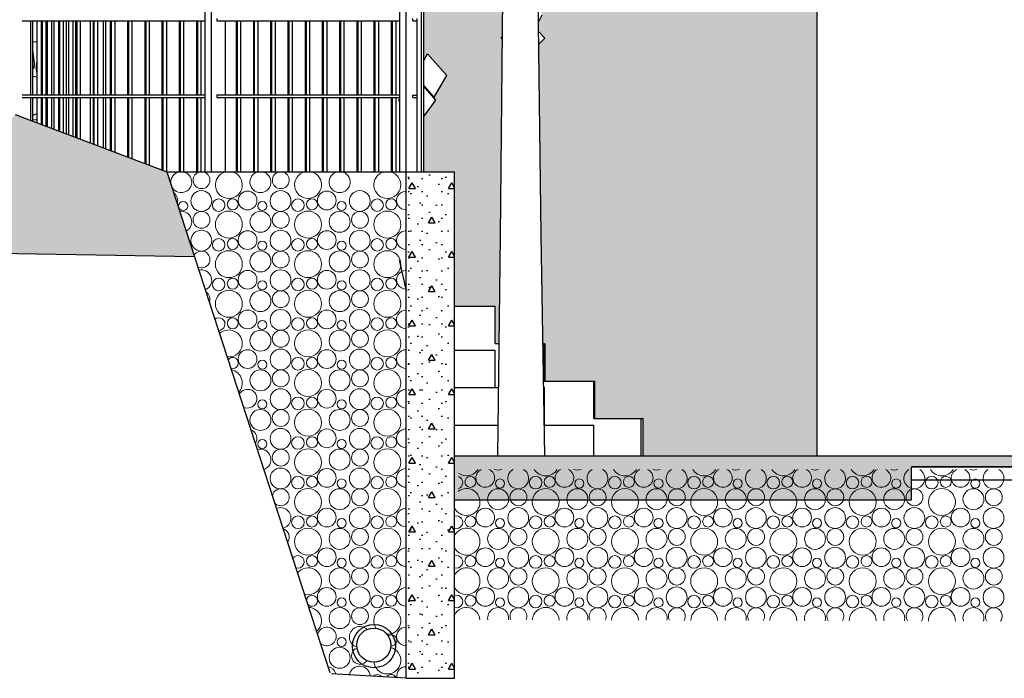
# Model space of a CAD drawing. Header units: millimetres. Extents: x 256333 to 598543, y -23220 to 10679.
# Tile 2 of 45: x 264202 to 268677, y -18910 to -15919. Entities that reach past the tile are written whole.
import ezdxf

# ---------------------------------------------------------------- set-up
doc = ezdxf.new("R2010")
doc.units = ezdxf.units.MM
doc.header["$MEASUREMENT"] = 0
doc.layers.add('COUPE', color=7, linetype='Continuous')

msp = doc.modelspace()

# ---------------------------------------------------------------- hatches: boundary and pattern name
at = {"layer": 'COUPE', "linetype": 'Continuous'}
h = msp.add_hatch(color=9, dxfattribs=at)
h.paths.add_polyline_path([(266588.037, -15535.897), (266555.784, -15612.426), (266558.972, -15869.7), (266567.841, -15879.226), (266576.399, -15897.711), (266559.721, -15930.168), (266560.257, -15973.399), (266588.98, -16002.639), (266560.969, -16030.861), (266571.687, -16895.749), (266580.316, -17390.342), (266587.407, -17390.342), (266587.407, -17560.342), (266811.586, -17560.342), (266811.586, -17730.342), (267035.764, -17730.343), (267035.764, -17900.342), (267824.644, -17900.342), (267824.644, -14980.342), (267547.664, -14980.343), (267611.265, -15029.005), (267545.196, -15118.35), (267487.934, -15074.538), (267401.327, -15142.107), (267217.647, -15085.092), (267206.863, -15086.273), (267169.395, -15125.01), (267100.978, -15097.863), (267094.073, -15098.618), (267092.258, -15100.604), (267019.266, -15137.857), (267011.209, -15145.971), (267008.63, -15143.285), (266827.976, -15235.485), (266876.521, -15281.351), (266819.563, -15359.81), (266711.833, -15294.761), (266710.851, -15295.262)], flags=0)
h.paths.add_polyline_path([(266742.135, -15610.382), (266816.811, -15532.506), (266857.599, -15559.265), (266932.79, -15610.382), (266858.115, -15688.258)], flags=0)
h.paths.add_polyline_path([(267055.106, -15213.522), (267168.911, -15283.561), (267125.754, -15410.278), (267082.592, -15311.9)], flags=0)
h.paths.add_polyline_path([(267071.39, -15539.271), (267150.657, -15444.627), (267259.323, -15539.271), (267180.056, -15633.914)], flags=0)
h.paths.add_polyline_path([(267249.844, -15317.636), (267128.758, -15228.209), (267158.758, -15138.783), (267256.038, -15177.828), (267279.844, -15228.209)], flags=0)
for color, points in [(9, [(266038.618, -15108.231), (266038.618, -15234.59), (266073.73, -15197.849), (266150.877, -15271.401), (266226.318, -15205.619), (266334.423, -15300.984), (266225.054, -15396.35), (266155.841, -15335.292), (266083.655, -15410.826), (266038.618, -15367.888), (266038.618, -16103.93), (266055.607, -16075.044), (266143.627, -16173.189), (266085.906, -16271.334), (266038.618, -16218.607), (266038.618, -16221.478), (266093.605, -16284.892), (266038.618, -16359.108), (266038.618, -16610.342), (266178.618, -16610.342), (266178.618, -17220.342), (266363.229, -17220.342), (266363.229, -17390.342), (266381.477, -17390.342), (266387.586, -16901.571), (266396.454, -16009.597), (266389.619, -16002.639), (266396.593, -15995.612), (266401.135, -15538.703), (266401.412, -15525.599), (266388.552, -15512.589), (266326.317, -15575.333), (266234.031, -15473.362), (266335.174, -15371.392), (266403.082, -15446.426), (266410.578, -15091.161), (266388.954, -15067.226), (266366.335, -15088.229), (266385.481, -15110.28), (266280.733, -15219.546), (266192.429, -15117.842), (266120.228, -15189.481)]), (256, [(268255.286, -18100.342), (268255.286, -17900.342), (266178.618, -17900.342), (266178.618, -18100.342)]), (256, [(284629.558, -17950.342), (284629.558, -17900.342), (268255.286, -17900.342), (268255.286, -17950.342)])]:
    msp.add_hatch(color=color, dxfattribs=at).paths.add_polyline_path(points, flags=0)
msp.add_hatch(color=254, dxfattribs=at).paths.add_polyline_path([(264995.813, -16994.595), (264870.768, -16610.757), (264182.155, -16350.342), (263561.095, -16970.342)])
h = msp.add_hatch(dxfattribs=at)
h.set_pattern_fill('BETON', color=256, style=0, pattern_type=2)
h.set_pattern_definition([(0, (20.33, -21830.34), (0, 311.76916), [30, -150]), (0, (110.33, -21674.46), (0, 311.76916), [30, -150]), (60, (20.33, -21830.34), (-270, 155.88458), [30, -150]), (60, (200.33, -21830.34), (-270, 155.88458), [30, -150]), (120, (50.33, -21830.34), (270, 155.88458), [30, -150]), (120, (230.33, -21830.34), (270, 155.88458), [30, -150]), (0, (20.33, -21800.34), (0, 60.000002), [0, -60.000002, 0, -90.000004]), (45, (50.33, -21800.34), (-42.426409, 42.426409), [0, -45.000002, 0, -75.000003])])
h.paths.add_polyline_path([(266178.618, -16610.342), (265958.618, -16610.342), (265958.618, -18910.342), (266178.618, -18910.342)], flags=0)

# ---------------------------------------------------------------- linework, layer by layer
for p, q in [((265928.614, -14880.342), (265928.614, -16610.342)), ((265958.618, -16610.342), (265958.618, -14880.342)), ((266028.618, -16610.342), (266028.618, -14880.342)), ((266038.618, -16610.342), (266038.618, -14880.342)), ((267824.644, -14980.342), (267824.644, -17900.342)), ((265043.488, -15558.689), (265043.488, -16610.342)), ((265073.492, -16610.342), (265073.492, -15547.424)), ((266387.586, -16901.571), (266401.135, -15538.703)), ((266571.687, -16895.749), (266554.937, -15544.076)), ((264213.224, -15924.342), (265043.488, -15924.342)), ((264253.307, -16262.342), (264253.307, -15924.342)), ((264261.32, -16262.342), (264261.32, -15924.342)), ((264282.092, -16262.342), (264282.092, -15924.342)), ((264300.646, -15924.342), (264300.646, -16262.342)), ((264306.647, -16262.342), (264306.647, -15924.342)), ((264322.646, -16262.342), (264322.646, -15924.342)), ((264326.838, -15924.342), (264326.838, -16262.342)), ((264346.386, -15924.342), (264346.386, -16262.342)), ((264359.063, -16262.342), (264359.063, -15924.342)), ((264378.93, -15924.342), (264378.93, -16262.342)), ((264384.931, -16262.342), (264384.931, -15924.342)), ((264400.93, -16262.342), (264400.93, -15924.342)), ((264414.341, -16262.342), (264414.341, -15924.342)), ((264424.58, -15924.342), (264424.58, -16262.342)), ((264444.129, -15924.342), (264444.129, -16262.342)), ((264456.805, -16262.342), (264456.805, -15924.342)), ((264457.214, -15924.342), (264457.214, -16262.342)), ((264463.215, -16262.342), (264463.215, -15924.342)), ((264479.214, -16262.342), (264479.214, -15924.342)), ((264522.323, -15924.342), (264522.323, -16262.342)), ((264535.498, -15924.342), (264535.498, -16262.342)), ((264541.499, -16262.342), (264541.499, -15924.342)), ((264557.498, -16262.342), (264557.498, -15924.342)), ((264580.969, -15924.342), (264580.969, -16262.342)), ((264593.645, -16262.342), (264593.645, -15924.342)), ((264613.782, -15924.342), (264613.782, -16262.342)), ((264619.783, -16262.342), (264619.783, -15924.342)), ((264635.781, -16262.342), (264635.781, -15924.342)), ((264692.066, -15924.342), (264692.066, -16262.342)), ((264698.067, -16262.342), (264698.067, -15924.342)), ((264714.065, -16262.342), (264714.065, -15924.342)), ((264770.35, -15924.342), (264770.35, -16262.342)), ((264776.35, -16262.342), (264776.35, -15924.342)), ((264792.349, -16262.342), (264792.349, -15924.342)), ((264848.633, -15924.342), (264848.633, -16262.342)), ((264854.634, -16262.342), (264854.634, -15924.342)), ((264870.633, -16262.342), (264870.633, -15924.342)), ((264926.917, -15924.342), (264926.917, -16262.342)), ((264932.918, -16262.342), (264932.918, -15924.342)), ((264948.917, -16262.342), (264948.917, -15924.342)), ((265005.201, -15924.342), (265005.201, -16262.342)), ((265011.202, -16262.342), (265011.202, -15924.342)), ((265027.201, -16262.342), (265027.201, -15924.342)), ((265097.491, -15914.342), (265097.491, -15924.342)), ((265097.491, -15924.342), (265928.614, -15924.342)), ((265137.487, -16262.342), (265137.487, -15924.342)), ((265185.772, -15924.342), (265185.772, -16262.342)), ((265191.773, -16262.342), (265191.773, -15924.342)), ((265207.772, -16262.342), (265207.772, -15924.342)), ((265264.056, -15924.342), (265264.056, -16262.342)), ((265270.057, -16262.342), (265270.057, -15924.342)), ((265286.056, -16262.342), (265286.056, -15924.342)), ((265342.34, -15924.342), (265342.34, -16262.342)), ((265348.341, -16262.342), (265348.341, -15924.342)), ((265364.339, -16262.342), (265364.339, -15924.342)), ((265420.624, -15924.342), (265420.624, -16262.342)), ((265426.625, -16262.342), (265426.625, -15924.342)), ((265442.623, -16262.342), (265442.623, -15924.342)), ((265498.908, -15924.342), (265498.908, -16262.342)), ((265504.908, -16262.342), (265504.908, -15924.342)), ((265520.907, -16262.342), (265520.907, -15924.342)), ((265577.191, -15924.342), (265577.191, -16262.342)), ((265583.192, -16262.342), (265583.192, -15924.342)), ((265599.191, -16262.342), (265599.191, -15924.342)), ((265655.475, -15924.342), (265655.475, -16262.342)), ((265661.476, -16262.342), (265661.476, -15924.342)), ((265677.475, -16262.342), (265677.475, -15924.342)), ((265733.759, -15924.342), (265733.759, -16262.342)), ((265739.76, -16262.342), (265739.76, -15924.342)), ((265755.759, -16262.342), (265755.759, -15924.342)), ((265812.043, -15924.342), (265812.043, -16262.342)), ((265818.044, -16262.342), (265818.044, -15924.342)), ((265834.043, -16262.342), (265834.043, -15924.342)), ((265890.327, -15924.342), (265890.327, -16262.342)), ((265896.328, -16262.342), (265896.328, -15924.342)), ((265912.326, -16262.342), (265912.326, -15924.342)), ((265988.618, -15924.342), (265988.618, -15914.342)), ((265988.618, -15924.342), (266008.618, -15924.342)), ((266008.618, -15924.342), (266008.618, -15914.342)), ((266008.618, -16262.342), (266008.618, -15924.342)), ((266559.721, -15930.168), (266576.399, -15897.711)), ((266389.619, -16002.639), (266396.593, -15995.612)), ((266396.454, -16009.597), (266389.619, -16002.639)), ((266588.98, -16002.639), (266560.257, -15973.399)), ((266560.969, -16030.861), (266588.98, -16002.639)), ((264282.092, -16020.135), (264261.32, -16021.417)), ((264261.32, -16064.628), (264264.097, -16081.314)), ((264264.097, -16081.314), (264268.031, -16116.544)), ((266038.618, -16103.93), (266055.607, -16075.044)), ((266143.627, -16173.189), (266055.607, -16075.044)), ((264266.6, -16138.842), (264261.32, -16143.221)), ((264268.031, -16116.544), (264266.6, -16138.842)), ((264278.072, -16147.047), (264279.056, -16127.419)), ((264282.092, -16161.859), (264278.072, -16147.047)), ((264279.056, -16127.419), (264282.092, -16110.941)), ((264261.32, -16175.931), (264282.092, -16178.47)), ((266085.906, -16271.334), (266143.627, -16173.189)), ((266085.906, -16271.334), (266038.618, -16218.607)), ((266093.605, -16284.892), (266038.618, -16221.478)), ((265043.488, -16262.342), (264213.224, -16262.342)), ((264213.224, -16272.342), (265043.488, -16272.342)), ((264253.307, -16377.25), (264253.307, -16272.342)), ((264261.32, -16380.28), (264261.32, -16272.342)), ((264282.092, -16388.136), (264282.092, -16272.342)), ((264300.646, -16272.342), (264300.646, -16395.153)), ((264306.647, -16397.422), (264306.647, -16272.342)), ((264322.646, -16403.472), (264322.646, -16272.342)), ((264326.838, -16272.342), (264326.838, -16405.057)), ((264346.386, -16272.342), (264346.386, -16412.45)), ((264359.063, -16417.244), (264359.063, -16272.342)), ((264378.93, -16272.342), (264378.93, -16424.757)), ((264384.931, -16427.027), (264384.931, -16272.342)), ((264400.93, -16433.077), (264400.93, -16272.342)), ((264414.341, -16438.149), (264414.341, -16272.342)), ((264424.58, -16272.342), (264424.58, -16442.021)), ((264444.129, -16272.342), (264444.129, -16449.414)), ((264456.805, -16454.208), (264456.805, -16272.342)), ((264457.214, -16272.342), (264457.214, -16454.362)), ((264463.215, -16456.631), (264463.215, -16272.342)), ((264479.214, -16462.682), (264479.214, -16272.342)), ((264522.323, -16272.342), (264522.323, -16478.984)), ((264535.498, -16272.342), (264535.498, -16483.967)), ((264541.499, -16486.236), (264541.499, -16272.342)), ((264557.498, -16492.287), (264557.498, -16272.342)), ((264580.969, -16272.342), (264580.969, -16501.163)), ((264593.645, -16505.957), (264593.645, -16272.342)), ((264613.782, -16272.342), (264613.782, -16513.572)), ((264619.783, -16515.841), (264619.783, -16272.342)), ((264635.781, -16521.891), (264635.781, -16272.342)), ((264692.066, -16272.342), (264692.066, -16543.177)), ((264698.067, -16545.446), (264698.067, -16272.342)), ((264714.065, -16551.496), (264714.065, -16272.342)), ((264770.35, -16272.342), (264770.35, -16572.781)), ((264776.35, -16575.051), (264776.35, -16272.342)), ((264792.349, -16581.101), (264792.349, -16272.342)), ((264848.633, -16272.342), (264848.633, -16602.386)), ((264854.634, -16604.655), (264854.634, -16272.342)), ((264870.633, -16610.342), (264870.633, -16272.342)), ((264926.917, -16272.342), (264926.917, -16610.342)), ((264932.918, -16610.342), (264932.918, -16272.342)), ((264948.917, -16610.342), (264948.917, -16272.342)), ((265005.201, -16272.342), (265005.201, -16610.342)), ((265011.202, -16610.342), (265011.202, -16272.342)), ((265027.201, -16610.342), (265027.201, -16272.342)), ((265928.614, -16262.342), (265097.491, -16262.342)), ((265097.491, -16262.342), (265097.491, -16272.342)), ((265097.491, -16272.342), (265928.614, -16272.342)), ((265137.487, -16610.342), (265137.487, -16272.342)), ((265185.772, -16272.342), (265185.772, -16610.342)), ((265191.773, -16610.342), (265191.773, -16272.342)), ((265207.772, -16610.342), (265207.772, -16272.342)), ((265264.056, -16272.342), (265264.056, -16610.342)), ((265270.057, -16610.342), (265270.057, -16272.342)), ((265286.056, -16610.342), (265286.056, -16272.342)), ((265342.34, -16272.342), (265342.34, -16610.342)), ((265348.341, -16610.342), (265348.341, -16272.342)), ((265364.339, -16610.342), (265364.339, -16272.342)), ((265420.624, -16272.342), (265420.624, -16610.342)), ((265426.625, -16610.342), (265426.625, -16272.342)), ((265442.623, -16610.342), (265442.623, -16272.342)), ((265498.908, -16272.342), (265498.908, -16610.342)), ((265504.908, -16610.342), (265504.908, -16272.342)), ((265520.907, -16610.342), (265520.907, -16272.342)), ((265577.191, -16272.342), (265577.191, -16610.342)), ((265583.192, -16610.342), (265583.192, -16272.342)), ((265599.191, -16610.342), (265599.191, -16272.342)), ((265655.475, -16272.342), (265655.475, -16610.342)), ((265661.476, -16610.342), (265661.476, -16272.342)), ((265677.475, -16610.342), (265677.475, -16272.342)), ((265733.759, -16272.342), (265733.759, -16610.342)), ((265739.76, -16610.342), (265739.76, -16272.342)), ((265755.759, -16610.342), (265755.759, -16272.342)), ((265812.043, -16272.342), (265812.043, -16610.342)), ((265818.044, -16610.342), (265818.044, -16272.342)), ((265834.043, -16610.342), (265834.043, -16272.342)), ((265890.327, -16272.342), (265890.327, -16610.342)), ((265896.328, -16610.342), (265896.328, -16272.342)), ((265912.326, -16610.342), (265912.326, -16272.342)), ((265925.257, -16284.892), (265928.614, -16280.361)), ((265928.614, -16288.763), (265925.257, -16284.892)), ((265988.618, -16262.342), (266008.618, -16262.342)), ((265988.618, -16272.342), (265988.618, -16262.342)), ((265988.618, -16272.342), (266008.618, -16272.342)), ((266008.618, -16272.342), (266008.618, -16262.342)), ((266008.618, -16610.342), (266008.618, -16272.342)), ((266038.618, -16359.108), (266093.605, -16284.892)), ((264182.155, -16350.342), (264870.768, -16610.757)), ((264264.455, -16352.227), (264261.32, -16352.264)), ((264261.32, -16373.824), (264282.092, -16372.804)), ((264282.092, -16347.1), (264264.455, -16352.227)), ((264869.672, -16610.342), (265043.488, -16610.342)), ((264870.633, -16610.342), (265958.618, -16610.342)), ((264870.633, -16610.342), (265611.48, -18884.447)), ((265043.488, -16610.342), (265073.492, -16610.342)), ((265073.492, -16610.342), (265074.663, -16610.342)), ((265928.614, -16610.342), (265958.618, -16610.342)), ((265958.618, -16610.342), (266178.618, -16610.342)), ((265958.618, -18910.342), (265958.618, -16610.342)), ((266178.618, -18910.342), (266178.618, -16610.342)), ((266375.104, -17900.342), (266387.586, -16901.571)), ((266589.214, -17900.342), (266571.687, -16895.749)), ((263561.095, -16970.342), (264995.813, -16994.595)), ((265927.391, -17010.342), (265958.618, -17152.285)), ((266178.618, -17220.342), (266363.229, -17220.342)), ((266363.229, -17390.342), (266363.229, -17220.342)), ((266363.229, -17390.342), (266381.477, -17390.342)), ((266580.316, -17390.342), (266587.407, -17390.342)), ((266580.321, -17390.646), (266589.585, -17390.646)), ((266587.407, -17560.342), (266587.407, -17390.342)), ((266589.585, -17560.646), (266589.585, -17390.646)), ((266178.618, -17420.342), (266363.229, -17420.342)), ((266363.229, -17590.342), (266363.229, -17420.342)), ((266587.322, -17560.342), (266587.407, -17560.342)), ((266587.407, -17560.342), (266811.586, -17560.342)), ((266589.585, -17560.646), (266815.863, -17560.646)), ((266811.586, -17730.342), (266811.586, -17560.342)), ((266815.863, -17730.646), (266815.863, -17560.646)), ((266178.618, -17590.342), (266363.229, -17590.342)), ((266363.229, -17590.342), (266378.978, -17590.342)), ((266583.806, -17590.342), (266587.407, -17590.342)), ((266587.407, -17760.342), (266587.407, -17590.342)), ((266178.618, -17760.342), (266376.853, -17760.342)), ((266586.772, -17760.342), (266587.407, -17760.342)), ((266587.407, -17760.342), (266811.586, -17760.342)), ((266811.5, -17730.342), (266811.586, -17730.342)), ((266811.586, -17730.342), (267035.764, -17730.342)), ((266811.586, -17900.342), (266811.586, -17760.342)), ((266815.863, -17730.646), (267025.652, -17730.646)), ((267025.652, -17900.646), (267025.652, -17730.646)), ((267035.764, -17900.342), (267035.764, -17730.342)), ((266178.618, -17900.342), (268255.286, -17900.342)), ((266178.618, -18100.342), (266178.618, -17900.342)), ((268255.286, -17900.342), (284629.558, -17900.342)), ((268255.286, -17950.342), (284629.558, -17950.342)), ((268772.272, -17950.342), (268255.286, -17950.342)), ((268255.286, -18100.342), (268255.286, -17950.342)), ((271085.859, -18010.342), (268255.286, -18010.342)), ((266178.618, -18100.342), (268255.286, -18100.342)), ((265958.618, -18910.342), (265618.69, -18890.101)), ((265958.618, -18910.342), (266178.618, -18910.342))]:
    msp.add_line(p, q, dxfattribs=at)
at = {"layer": 'COUPE', "linetype": 'Continuous', "lineweight": 15}
for centre, radius in [((265027.639, -16742.646), 47.309), ((265106.669, -16761.754), 28.588), ((265170.496, -16758.208), 25.074), ((265237.869, -16740.478), 42.552), ((265387.639, -16742.646), 47.309), ((265466.669, -16761.754), 28.588), ((265530.496, -16758.208), 25.074), ((265597.869, -16740.478), 42.552), ((265747.639, -16742.646), 47.309), ((265826.669, -16761.754), 28.588), ((265890.496, -16758.208), 25.074), ((264945.243, -16765.899), 20.676), ((265305.243, -16765.899), 20.676), ((265665.243, -16765.899), 20.676), ((265028.658, -16828.283), 38.355), ((265152.766, -16849.559), 61.213), ((265296.331, -16837.102), 47.706), ((265388.658, -16828.283), 38.355), ((265512.766, -16849.559), 61.213), ((265656.331, -16837.102), 47.706), ((265748.658, -16828.283), 38.355), ((265872.766, -16849.559), 61.213), ((265027.639, -16922.646), 47.309), ((265237.869, -16920.478), 42.552), ((265387.639, -16922.646), 47.309), ((265597.869, -16920.478), 42.552), ((265747.639, -16922.646), 47.309), ((265106.669, -16941.754), 28.588), ((265170.496, -16938.208), 25.074), ((265305.243, -16945.899), 20.676), ((265466.669, -16941.754), 28.588), ((265530.496, -16938.208), 25.074), ((265665.243, -16945.899), 20.676), ((265826.669, -16941.754), 28.588), ((265890.496, -16938.208), 25.074), ((265152.766, -17029.559), 61.213), ((265296.331, -17017.102), 47.706), ((265388.658, -17008.283), 38.355), ((265512.766, -17029.559), 61.213), ((265656.331, -17017.102), 47.706), ((265748.658, -17008.283), 38.355), ((265872.766, -17029.559), 61.213), ((265237.869, -17100.478), 42.552), ((265387.639, -17102.646), 47.309), ((265597.869, -17100.478), 42.552), ((265747.639, -17102.646), 47.309), ((265106.669, -17121.754), 28.588), ((265170.496, -17118.208), 25.074), ((265305.243, -17125.899), 20.676), ((265466.669, -17121.754), 28.588), ((265530.496, -17118.208), 25.074), ((265665.243, -17125.899), 20.676), ((265826.669, -17121.754), 28.588), ((265890.496, -17118.208), 25.074), ((265152.766, -17209.559), 61.213), ((265296.331, -17197.102), 47.706), ((265388.658, -17188.283), 38.355), ((265512.766, -17209.559), 61.213), ((265656.331, -17197.102), 47.706), ((265748.658, -17188.283), 38.355), ((265872.766, -17209.559), 61.213), ((265237.869, -17280.478), 42.552), ((265387.639, -17282.646), 47.309), ((265597.869, -17280.478), 42.552), ((265747.639, -17282.646), 47.309), ((265170.496, -17298.208), 25.074), ((265305.243, -17305.899), 20.676), ((265466.669, -17301.754), 28.588), ((265530.496, -17298.208), 25.074), ((265665.243, -17305.899), 20.676), ((265826.669, -17301.754), 28.588), ((265890.496, -17298.208), 25.074), ((265296.331, -17377.102), 47.706), ((265388.658, -17368.283), 38.355), ((265512.766, -17389.559), 61.213), ((265656.331, -17377.102), 47.706), ((265748.658, -17368.283), 38.355), ((265872.766, -17389.559), 61.213), ((265237.869, -17460.478), 42.552), ((265387.639, -17462.646), 47.309), ((265597.869, -17460.478), 42.552), ((265747.639, -17462.646), 47.309), ((265305.243, -17485.899), 20.676), ((265466.669, -17481.754), 28.588), ((265530.496, -17478.208), 25.074), ((265665.243, -17485.899), 20.676), ((265826.669, -17481.754), 28.588), ((265890.496, -17478.208), 25.074), ((265296.331, -17557.102), 47.706), ((265388.658, -17548.283), 38.355), ((265512.766, -17569.559), 61.213), ((265656.331, -17557.102), 47.706), ((265748.658, -17548.283), 38.355), ((265872.766, -17569.559), 61.213), ((265387.639, -17642.646), 47.309), ((265597.869, -17640.478), 42.552), ((265747.639, -17642.646), 47.309), ((265305.243, -17665.899), 20.676), ((265466.669, -17661.754), 28.588), ((265530.496, -17658.208), 25.074), ((265665.243, -17665.899), 20.676), ((265826.669, -17661.754), 28.588), ((265890.496, -17658.208), 25.074), ((265296.331, -17737.102), 47.706), ((265388.658, -17728.283), 38.355), ((265512.766, -17749.559), 61.213), ((265656.331, -17737.102), 47.706), ((265748.658, -17728.283), 38.355), ((265872.766, -17749.559), 61.213), ((265387.639, -17822.646), 47.309), ((265597.869, -17820.478), 42.552), ((265747.639, -17822.646), 47.309), ((265305.243, -17845.899), 20.676), ((265466.669, -17841.754), 28.588), ((265530.496, -17838.208), 25.074), ((265665.243, -17845.899), 20.676), ((265826.669, -17841.754), 28.588), ((265890.496, -17838.208), 25.074), ((265388.658, -17908.283), 38.355), ((265512.766, -17929.559), 61.213), ((265656.331, -17917.102), 47.706), ((265748.658, -17908.283), 38.355), ((265872.766, -17929.559), 61.213), ((265387.639, -18002.646), 47.309), ((265597.869, -18000.478), 42.552), ((265747.639, -18002.646), 47.309), ((265466.669, -18021.754), 28.588), ((265530.496, -18018.208), 25.074), ((265665.243, -18025.899), 20.676), ((265826.669, -18021.754), 28.588), ((265890.496, -18018.208), 25.074), ((266250.496, -18018.208), 25.074), ((266385.243, -18025.899), 20.676), ((266546.669, -18021.754), 28.588), ((266610.496, -18018.208), 25.074), ((266745.243, -18025.899), 20.676), ((266906.669, -18021.754), 28.588), ((266970.496, -18018.208), 25.074), ((267105.243, -18025.899), 20.676), ((267266.669, -18021.754), 28.588), ((267330.496, -18018.208), 25.074), ((267465.243, -18025.899), 20.676), ((267626.669, -18021.754), 28.588), ((267690.496, -18018.208), 25.074), ((267825.243, -18025.899), 20.676), ((267986.669, -18021.754), 28.588), ((268050.496, -18018.208), 25.074), ((268185.243, -18025.899), 20.676), ((268346.669, -18021.754), 28.588), ((268410.496, -18018.208), 25.074), ((268545.243, -18025.899), 20.676), ((265512.766, -18109.559), 61.213), ((265656.331, -18097.102), 47.706), ((265748.658, -18088.283), 38.355), ((265872.766, -18109.559), 61.213), ((266376.331, -18097.102), 47.706), ((266468.658, -18088.283), 38.355), ((266592.766, -18109.559), 61.213), ((266736.331, -18097.102), 47.706), ((266828.658, -18088.283), 38.355), ((266952.766, -18109.559), 61.213), ((267096.331, -18097.102), 47.706), ((267188.658, -18088.283), 38.355), ((267312.766, -18109.559), 61.213), ((267456.331, -18097.102), 47.706), ((267548.658, -18088.283), 38.355), ((267672.766, -18109.559), 61.213), ((267816.331, -18097.102), 47.706), ((267908.658, -18088.283), 38.355), ((268032.766, -18109.559), 61.213), ((268176.331, -18097.102), 47.706), ((268268.658, -18088.283), 38.355), ((268392.766, -18109.559), 61.213), ((268536.331, -18097.102), 47.706), ((268628.658, -18088.283), 38.355), ((265597.869, -18180.478), 42.552), ((265747.639, -18182.646), 47.309), ((266317.869, -18180.478), 42.552), ((266467.639, -18182.646), 47.309), ((266677.869, -18180.478), 42.552), ((266827.639, -18182.646), 47.309), ((267037.869, -18180.478), 42.552), ((267187.639, -18182.646), 47.309), ((267397.869, -18180.478), 42.552), ((267547.639, -18182.646), 47.309), ((267757.869, -18180.478), 42.552), ((267907.639, -18182.646), 47.309), ((268117.869, -18180.478), 42.552), ((268267.639, -18182.646), 47.309), ((268477.869, -18180.478), 42.552), ((268627.639, -18182.646), 47.309), ((265466.669, -18201.754), 28.588), ((265530.496, -18198.208), 25.074), ((265665.243, -18205.899), 20.676), ((265826.669, -18201.754), 28.588), ((265890.496, -18198.208), 25.074), ((266250.496, -18198.208), 25.074), ((266385.243, -18205.899), 20.676), ((266546.669, -18201.754), 28.588), ((266610.496, -18198.208), 25.074), ((266745.243, -18205.899), 20.676), ((266906.669, -18201.754), 28.588), ((266970.496, -18198.208), 25.074), ((267105.243, -18205.899), 20.676), ((267266.669, -18201.754), 28.588), ((267330.496, -18198.208), 25.074), ((267465.243, -18205.899), 20.676), ((267626.669, -18201.754), 28.588), ((267690.496, -18198.208), 25.074), ((267825.243, -18205.899), 20.676), ((267986.669, -18201.754), 28.588), ((268050.496, -18198.208), 25.074), ((268185.243, -18205.899), 20.676), ((268346.669, -18201.754), 28.588), ((268410.496, -18198.208), 25.074), ((268545.243, -18205.899), 20.676), ((265512.766, -18289.559), 61.213), ((265656.331, -18277.102), 47.706), ((265748.658, -18268.283), 38.355), ((265872.766, -18289.559), 61.213), ((266376.331, -18277.102), 47.706), ((266468.658, -18268.283), 38.355), ((266592.766, -18289.559), 61.213), ((266736.331, -18277.102), 47.706), ((266828.658, -18268.283), 38.355), ((266952.766, -18289.559), 61.213), ((267096.331, -18277.102), 47.706), ((267188.658, -18268.283), 38.355), ((267312.766, -18289.559), 61.213), ((267456.331, -18277.102), 47.706), ((267548.658, -18268.283), 38.355), ((267672.766, -18289.559), 61.213), ((267816.331, -18277.102), 47.706), ((267908.658, -18268.283), 38.355), ((268032.766, -18289.559), 61.213), ((268176.331, -18277.102), 47.706), ((268268.658, -18268.283), 38.355), ((268392.766, -18289.559), 61.213), ((268536.331, -18277.102), 47.706), ((268628.658, -18268.283), 38.355), ((265597.869, -18360.478), 42.552), ((265747.639, -18362.646), 47.309), ((266317.869, -18360.478), 42.552), ((266467.639, -18362.646), 47.309), ((266677.869, -18360.478), 42.552), ((266827.639, -18362.646), 47.309), ((267037.869, -18360.478), 42.552), ((267187.639, -18362.646), 47.309), ((267397.869, -18360.478), 42.552), ((267547.639, -18362.646), 47.309), ((267757.869, -18360.478), 42.552), ((267907.639, -18362.646), 47.309), ((268117.869, -18360.478), 42.552), ((268267.639, -18362.646), 47.309), ((268477.869, -18360.478), 42.552), ((268627.639, -18362.646), 47.309), ((265530.496, -18378.208), 25.074), ((265665.243, -18385.899), 20.676), ((265826.669, -18381.754), 28.588), ((265890.496, -18378.208), 25.074), ((266250.496, -18378.208), 25.074), ((266385.243, -18385.899), 20.676), ((266546.669, -18381.754), 28.588), ((266610.496, -18378.208), 25.074), ((266745.243, -18385.899), 20.676), ((266906.669, -18381.754), 28.588), ((266970.496, -18378.208), 25.074), ((267105.243, -18385.899), 20.676), ((267266.669, -18381.754), 28.588), ((267330.496, -18378.208), 25.074), ((267465.243, -18385.899), 20.676), ((267626.669, -18381.754), 28.588), ((267690.496, -18378.208), 25.074), ((267825.243, -18385.899), 20.676), ((267986.669, -18381.754), 28.588), ((268050.496, -18378.208), 25.074), ((268185.243, -18385.899), 20.676), ((268346.669, -18381.754), 28.588), ((268410.496, -18378.208), 25.074), ((268545.243, -18385.899), 20.676), ((265656.331, -18457.102), 47.706), ((265748.658, -18448.283), 38.355), ((265872.766, -18469.559), 61.213), ((266376.331, -18457.102), 47.706), ((266468.658, -18448.283), 38.355), ((266592.766, -18469.559), 61.213), ((266736.331, -18457.102), 47.706), ((266828.658, -18448.283), 38.355), ((266952.766, -18469.559), 61.213), ((267096.331, -18457.102), 47.706), ((267188.658, -18448.283), 38.355), ((267312.766, -18469.559), 61.213), ((267456.331, -18457.102), 47.706), ((267548.658, -18448.283), 38.355), ((267672.766, -18469.559), 61.213), ((267816.331, -18457.102), 47.706), ((267908.658, -18448.283), 38.355), ((268032.766, -18469.559), 61.213), ((268176.331, -18457.102), 47.706), ((268268.658, -18448.283), 38.355), ((268392.766, -18469.559), 61.213), ((268536.331, -18457.102), 47.706), ((268628.658, -18448.283), 38.355), ((265597.869, -18540.478), 42.552), ((265747.639, -18542.646), 47.309), ((266317.869, -18540.478), 42.552), ((266467.639, -18542.646), 47.309), ((266677.869, -18540.478), 42.552), ((266827.639, -18542.646), 47.309), ((267037.869, -18540.478), 42.552), ((267187.639, -18542.646), 47.309), ((267397.869, -18540.478), 42.552), ((267547.639, -18542.646), 47.309), ((267757.869, -18540.478), 42.552), ((267907.639, -18542.646), 47.309), ((268117.869, -18540.478), 42.552), ((268267.639, -18542.646), 47.309), ((268477.869, -18540.478), 42.552), ((268627.639, -18542.646), 47.309), ((265665.243, -18565.899), 20.676), ((265826.669, -18561.754), 28.588), ((265890.496, -18558.208), 25.074), ((266250.496, -18558.208), 25.074), ((266385.243, -18565.899), 20.676), ((266546.669, -18561.754), 28.588), ((266610.496, -18558.208), 25.074), ((266745.243, -18565.899), 20.676), ((266906.669, -18561.754), 28.588), ((266970.496, -18558.208), 25.074), ((267105.243, -18565.899), 20.676), ((267266.669, -18561.754), 28.588), ((267330.496, -18558.208), 25.074), ((267465.243, -18565.899), 20.676), ((267626.669, -18561.754), 28.588), ((267690.496, -18558.208), 25.074), ((267825.243, -18565.899), 20.676), ((267986.669, -18561.754), 28.588), ((268050.496, -18558.208), 25.074), ((268185.243, -18565.899), 20.676), ((268346.669, -18561.754), 28.588), ((268410.496, -18558.208), 25.074), ((268545.243, -18565.899), 20.676), ((265656.331, -18637.102), 47.706), ((265748.658, -18628.283), 38.355), ((265665.243, -18745.899), 20.676), ((265656.331, -18817.102), 47.706)]:
    msp.add_circle(centre, radius, dxfattribs=at)
at = {"layer": 'COUPE', "linetype": 'Continuous'}
for centre, radius in [((265812.592, -18764.155), 98.092), ((265811.417, -18759.624), 77.654)]:
    msp.add_circle(centre, radius, dxfattribs=at)
at = {"layer": 'COUPE', "linetype": 'Continuous', "lineweight": 15}
for centre, radius, start, end in [((264936.331, -16657.102), 47.706, 99.90639, 68.998445), ((265028.658, -16648.283), 38.355, 98.43233, 81.56767), ((265152.766, -16669.559), 61.213, 104.672603, 75.327397), ((265296.331, -16657.102), 47.706, 101.434972, 78.565028), ((265388.658, -16648.283), 38.355, 98.43233, 81.56767), ((265512.766, -16669.559), 61.213, 104.672603, 75.327397), ((265656.331, -16657.102), 47.706, 101.434972, 78.565028), ((265872.766, -16669.559), 61.213, 104.672603, 75.327397), ((264877.869, -16740.478), 42.552, 339.822467, 56.266176), ((265957.869, -16740.478), 42.552, 88.991762, 271.008238), ((264936.331, -16837.102), 47.706, 297.420754, 98.667889), ((265957.869, -16920.478), 42.552, 88.991762, 271.008238), ((265028.658, -17008.283), 38.355, 243.322392, 152.766251), ((265027.639, -17102.646), 47.309, 291.933321, 104.155322), ((265957.869, -17100.478), 42.552, 88.991762, 271.008238), ((265028.658, -17188.283), 38.355, 336.633465, 59.455178), ((265957.869, -17280.478), 42.552, 88.991762, 271.008238), ((265106.669, -17301.754), 28.588, 267.011554, 129.077089), ((265152.766, -17389.559), 61.213, 261.982875, 134.105768), ((265957.869, -17460.478), 42.552, 88.991762, 271.008238), ((265170.496, -17478.208), 25.074, 247.522214, 148.566429), ((265152.766, -17569.559), 61.213, 316.176816, 79.911826), ((265237.869, -17640.478), 42.552, 243.046223, 153.04242), ((265957.869, -17640.478), 42.552, 88.991762, 271.008238), ((265237.869, -17820.478), 42.552, 325.145277, 70.943365), ((265957.869, -17820.478), 42.552, 88.991762, 271.008238), ((265296.331, -17917.102), 47.706, 288.057398, 108.031245), ((265957.869, -18000.478), 42.552, 88.991762, 271.008238), ((266232.766, -17929.559), 61.213, 232.843337, 328.647298), ((266317.869, -18000.478), 42.552, 113.357376, 66.60321), ((266376.331, -17917.102), 47.706, 248.322453, 291.638134), ((266467.639, -18002.646), 47.309, 119.482421, 60.478165), ((266592.766, -17929.559), 61.213, 211.449074, 328.511513), ((266677.869, -18000.478), 42.552, 113.774072, 66.186514), ((266736.331, -17917.102), 47.706, 248.729034, 291.231552), ((266827.639, -18002.646), 47.309, 119.785521, 60.175066), ((266952.766, -17929.559), 61.213, 211.585056, 328.37553), ((267037.869, -18000.478), 42.552, 114.184006, 65.77658), ((267096.331, -17917.102), 47.706, 249.143174, 290.817412), ((267187.639, -18002.646), 47.309, 120.085847, 59.87474), ((267312.766, -17929.559), 61.213, 211.721238, 328.239349), ((267397.869, -18000.478), 42.552, 114.587516, 65.37307), ((267456.331, -17917.102), 47.706, 249.565333, 290.395254), ((267547.639, -18002.646), 47.309, 120.383481, 59.577105), ((267672.766, -17929.559), 61.213, 211.85762, 328.102967), ((267757.869, -18000.478), 42.552, 114.984915, 64.975672), ((267816.331, -17917.102), 47.706, 249.996019, 289.964567), ((267907.639, -18002.646), 47.309, 120.678504, 59.282082), ((268032.766, -17929.559), 61.213, 211.994204, 327.966383), ((268117.869, -18000.478), 42.552, 115.376489, 64.584097), ((268176.331, -17917.102), 47.706, 250.435798, 289.524788), ((268267.639, -18002.646), 47.309, 120.970991, 58.989596), ((268392.766, -17929.559), 61.213, 212.130992, 327.829595), ((268477.869, -18000.478), 42.552, 115.762506, 64.19808), ((268536.331, -17917.102), 47.706, 250.885299, 289.075288), ((268627.639, -18002.646), 47.309, 121.261012, 58.699575), ((266186.669, -18021.754), 28.588, 287.183725, 71.715926), ((265388.658, -18088.283), 38.355, 223.083181, 173.005462), ((266232.766, -18109.559), 61.213, 207.798923, 128.099115), ((265387.639, -18182.646), 47.309, 282.522005, 113.566638), ((265957.869, -18180.478), 42.552, 88.991762, 271.008238), ((266186.669, -18201.754), 28.588, 253.643873, 106.356127), ((265388.658, -18268.283), 38.355, 321.248997, 74.839646), ((266232.766, -18289.559), 61.213, 207.798923, 152.201077), ((265957.869, -18360.478), 42.552, 88.991762, 271.008238), ((265466.669, -18381.754), 28.588, 248.965529, 147.123114), ((266186.669, -18381.754), 28.588, 253.643873, 106.356127), ((265512.766, -18469.559), 61.213, 253.56364, 142.525003), ((266232.766, -18469.559), 61.213, 207.798923, 152.201077), ((265957.869, -18540.478), 42.552, 88.991762, 271.008238), ((265530.496, -18558.208), 25.074, 214.450426, 181.638217), ((266186.669, -18561.754), 28.588, 253.643873, 106.356127), ((265512.766, -18649.559), 61.213, 308.208938, 87.879705), ((265872.766, -18649.559), 61.213, 266.667983, 214.145044), ((266232.766, -18649.559), 61.213, 4.602864, 152.201077), ((266376.331, -18637.102), 47.706, 350.464456, 189.219248), ((266468.658, -18628.283), 38.355, 333.788268, 205.895436), ((266592.766, -18649.559), 61.213, 3.670148, 176.013556), ((266736.331, -18637.102), 47.706, 349.252668, 190.431036), ((266828.658, -18628.283), 38.355, 332.123964, 207.55974), ((266952.766, -18649.559), 61.213, 2.738447, 176.945257), ((267096.331, -18637.102), 47.706, 348.036068, 191.647636), ((267188.658, -18628.283), 38.355, 330.433852, 209.249852), ((267312.766, -18649.559), 61.213, 1.807512, 177.876192), ((267456.331, -18637.102), 47.706, 346.814045, 192.86966), ((267548.658, -18628.283), 38.355, 328.71515, 210.968554), ((267672.766, -18649.559), 61.213, 0.877096, 178.806608), ((267816.331, -18637.102), 47.706, 345.585959, 194.097745), ((267908.658, -18628.283), 38.355, 326.964722, 212.718982), ((268032.766, -18649.559), 61.213, 359.946953, 179.736752), ((268176.331, -18637.102), 47.706, 344.351147, 195.332557), ((268268.658, -18628.283), 38.355, 325.179011, 214.504693), ((268392.766, -18649.559), 61.213, 359.016837, 180.666867), ((268536.331, -18637.102), 47.706, 343.108914, 196.57479), ((268628.658, -18628.283), 38.355, 323.353943, 216.329761), ((265597.869, -18720.478), 42.552, 225.235972, 170.852671), ((265747.639, -18722.646), 47.309, 43.84081, 255.477339), ((265957.869, -18720.478), 42.552, 88.991762, 271.008238), ((265890.496, -18738.208), 25.074, 264.880476, 127.366141), ((265748.658, -18808.283), 38.355, 108.384297, 327.341858), ((265872.766, -18829.559), 61.213, 185.411208, 76.83058), ((265597.869, -18900.478), 42.552, 19.28004, 83.15785), ((265747.639, -18902.646), 47.309, 5.493213, 165.974568), ((265957.869, -18900.478), 42.552, 88.991762, 189.023125), ((265826.669, -18921.754), 28.588, 43.584743, 127.883038), ((265890.496, -18918.208), 25.074, 26.726929, 144.740852)]:
    msp.add_arc(centre, radius, start, end, dxfattribs=at)

doc.saveas('drawing.dxf')
